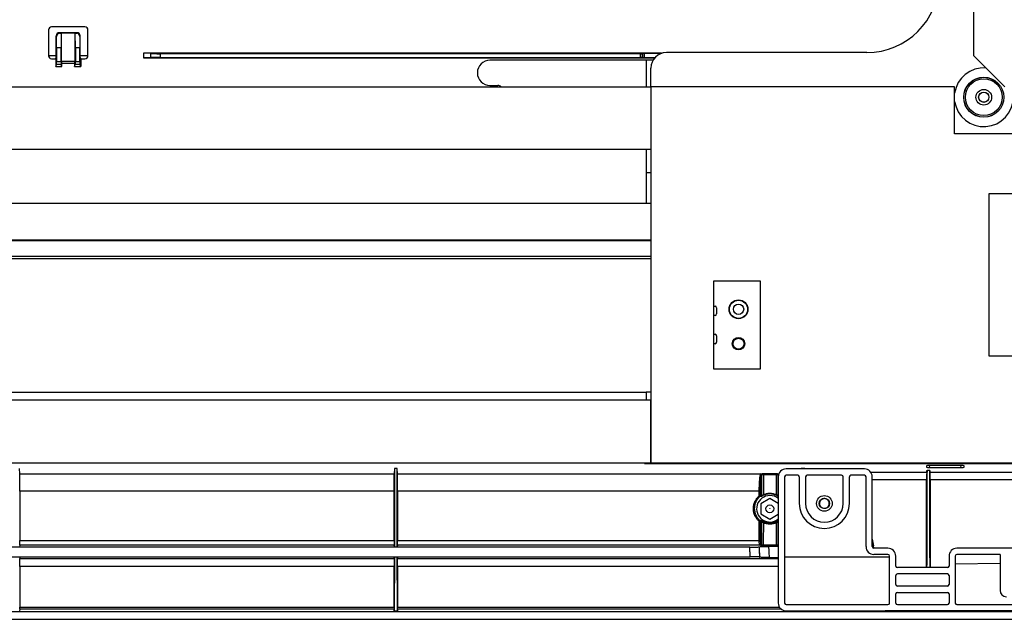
# Model space of a CAD drawing. Header units: millimetres. Extents: x 25 to 1935, y 715 to 2336.
# Tile 204 of 252: x 1713 to 1776, y 869 to 907. Entities that reach past the tile are written whole.
import ezdxf

# ---------------------------------------------------------------- set-up
doc = ezdxf.new("R2010")
doc.units = ezdxf.units.MM
doc.header["$LTSCALE"] = 2
doc.layers.get('0').update_dxf_attribs({"color": 2})

msp = doc.modelspace()

# ---------------------------------------------------------------- linework, layer by layer
at = {"color": 2, "linetype": 'Continuous', "lineweight": 30}
for p, q in [((1774.013, 930.52), (1774.013, 904.92)), ((1714.95, 906.559), (1714.95, 904.915)), ((1717.277, 906.758), (1715.149, 906.758)), ((1717.476, 904.915), (1717.476, 906.559)), ((1715.455, 904.82), (1715.455, 906.18)), ((1715.467, 906.149), (1715.455, 906.18)), ((1715.472, 905.42), (1715.467, 906.149)), ((1715.655, 906.38), (1715.665, 906.353)), ((1716.772, 906.38), (1715.655, 906.38)), ((1715.665, 906.353), (1715.76, 906.353)), ((1715.76, 906.353), (1715.754, 905.42)), ((1715.761, 906.354), (1715.76, 906.353)), ((1715.761, 906.354), (1715.761, 904.546)), ((1716.666, 906.354), (1715.761, 906.354)), ((1716.666, 904.546), (1716.666, 906.354)), ((1716.666, 906.353), (1716.666, 906.354)), ((1716.672, 905.42), (1716.666, 906.353)), ((1716.666, 906.353), (1716.761, 906.353)), ((1716.761, 906.353), (1716.772, 906.38)), ((1716.959, 906.149), (1716.954, 905.42)), ((1716.971, 906.18), (1716.959, 906.149)), ((1716.971, 904.82), (1716.971, 906.18)), ((1715.754, 905.42), (1715.472, 905.42)), ((1715.472, 905.42), (1715.472, 904.552)), ((1715.754, 904.552), (1715.754, 905.42)), ((1716.954, 905.42), (1716.672, 905.42)), ((1716.672, 905.42), (1716.672, 904.552)), ((1716.954, 904.552), (1716.954, 905.42)), ((1714.95, 904.92), (1715.455, 904.92)), ((1715.149, 904.715), (1715.413, 904.715)), ((1715.413, 904.715), (1715.455, 904.82)), ((1715.413, 904.715), (1715.413, 904.22)), ((1716.971, 904.92), (1717.476, 904.92)), ((1717.013, 904.715), (1716.971, 904.82)), ((1717.013, 904.715), (1717.013, 904.22)), ((1717.013, 904.715), (1717.277, 904.715)), ((1721.49, 905.047), (1721.013, 905.07)), ((1754.101, 905.07), (1721.013, 905.07)), ((1721.013, 905.07), (1721.013, 904.77)), ((1721.49, 904.794), (1721.013, 904.77)), ((1721.013, 904.77), (1753.653, 904.77)), ((1721.49, 904.794), (1721.49, 905.047)), ((1752.759, 905.043), (1722.081, 905.043)), ((1722.081, 905.043), (1722.081, 904.798)), ((1722.081, 904.798), (1752.759, 904.798)), ((1752.759, 904.798), (1752.759, 905.043)), ((1752.857, 905.043), (1752.899, 905.045)), ((1752.857, 905.043), (1752.857, 904.798)), ((1752.857, 904.798), (1752.899, 904.796)), ((1752.899, 904.796), (1752.899, 905.045)), ((1754.035, 905.046), (1752.997, 905.046)), ((1752.997, 905.046), (1752.997, 904.795)), ((1752.997, 904.795), (1753.675, 904.795)), ((1767.213, 905.12), (1754.413, 905.12)), ((1774.013, 904.92), (1776.013, 902.92)), ((1715.413, 904.22), (1715.466, 904.353)), ((1715.413, 904.22), (1715.813, 904.22)), ((1715.76, 904.353), (1715.466, 904.353)), ((1715.472, 904.552), (1715.754, 904.552)), ((1715.813, 904.22), (1715.76, 904.353)), ((1715.761, 904.546), (1715.813, 904.414)), ((1716.666, 904.546), (1715.761, 904.546)), ((1715.813, 904.22), (1715.813, 904.414)), ((1716.613, 904.414), (1715.813, 904.414)), ((1716.613, 904.414), (1716.666, 904.546)), ((1716.613, 904.414), (1716.613, 904.22)), ((1716.613, 904.22), (1716.666, 904.353)), ((1716.613, 904.22), (1717.013, 904.22)), ((1716.96, 904.353), (1716.666, 904.353)), ((1716.672, 904.552), (1716.954, 904.552)), ((1717.013, 904.22), (1716.96, 904.353)), ((1753.113, 904.62), (1743.137, 904.62)), ((1753.113, 904.62), (1753.113, 902.92)), ((1753.547, 904.62), (1753.113, 904.62)), ((1753.413, 902.92), (1753.413, 904.12)), ((1665.613, 902.92), (1753.413, 902.92)), ((1743.137, 903.02), (1743.637, 903.02)), ((1743.475, 903.02), (1743.475, 902.92)), ((1753.413, 902.92), (1753.413, 898.92)), ((1772.813, 902.92), (1753.413, 902.92)), ((1753.413, 902.92), (1753.413, 878.92)), ((1772.813, 899.92), (1772.813, 902.92)), ((1776.813, 899.92), (1772.813, 899.92)), ((1753.413, 898.92), (1665.613, 898.92)), ((1753.113, 898.92), (1753.113, 895.5)), ((1753.413, 897.441), (1753.113, 897.441)), ((1775.013, 896.12), (1781.013, 896.12)), ((1775.013, 885.72), (1775.013, 896.12)), ((1679.913, 895.5), (1753.113, 895.5)), ((1753.113, 895.5), (1753.413, 895.5)), ((1668.737, 893.159), (1753.413, 893.159)), ((1753.413, 893.1), (1668.737, 893.1)), ((1753.413, 891.942), (1669.069, 891.942)), ((1753.413, 892.081), (1669.98, 892.081)), ((1760.413, 890.52), (1757.413, 890.52)), ((1757.413, 890.52), (1757.413, 884.92)), ((1760.413, 884.92), (1760.413, 890.52)), ((1757.413, 888.92), (1757.513, 888.92)), ((1757.513, 888.32), (1757.413, 888.32)), ((1757.613, 888.82), (1757.613, 888.42)), ((1757.413, 887.12), (1757.513, 887.12)), ((1757.513, 886.52), (1757.413, 886.52)), ((1757.613, 887.02), (1757.613, 886.62)), ((1781.013, 885.72), (1775.013, 885.72)), ((1757.413, 884.92), (1760.413, 884.92)), ((1679.913, 883.42), (1753.113, 883.42)), ((1753.113, 883.42), (1753.113, 882.92)), ((1753.413, 883.42), (1753.113, 883.42)), ((1753.413, 882.92), (1665.613, 882.92)), ((1753.413, 878.92), (1753.413, 882.92)), ((1665.613, 878.92), (1753.413, 878.92)), ((1753.013, 878.92), (1753.013, 878.868)), ((1753.413, 878.92), (1779.013, 878.92)), ((1713.119, 878.206), (1713.096, 878.542)), ((1737.05, 878.542), (1737.028, 878.206)), ((1737.216, 878.542), (1737.05, 878.542)), ((1737.239, 878.206), (1737.216, 878.542)), ((1753.013, 878.868), (1782.68, 878.868)), ((1767.053, 878.52), (1762.053, 878.52)), ((1763.253, 878.542), (1763.013, 878.542)), ((1767.457, 878.315), (1771.029, 878.315)), ((1771.013, 878.721), (1771.013, 878.636)), ((1771.029, 878.315), (1771.043, 878.417)), ((1771.043, 878.417), (1771.047, 878.417)), ((1771.219, 878.417), (1771.047, 878.417)), ((1771.191, 878.742), (1771.214, 878.616)), ((1773.214, 878.742), (1771.213, 878.742)), ((1771.214, 878.616), (1773.212, 878.616)), ((1771.219, 878.417), (1771.223, 878.417)), ((1771.223, 878.417), (1771.237, 878.315)), ((1771.237, 878.315), (1781.803, 878.315)), ((1773.212, 878.616), (1773.235, 878.742)), ((1773.413, 878.636), (1773.413, 878.721)), ((1713.119, 878.206), (1737.028, 878.206)), ((1737.239, 878.206), (1760.434, 878.206)), ((1760.434, 878.206), (1760.439, 878.209)), ((1760.498, 878.148), (1760.493, 878.144)), ((1760.597, 878.223), (1761.43, 878.223)), ((1760.597, 878.223), (1760.597, 878.151)), ((1761.43, 878.151), (1760.597, 878.151)), ((1761.43, 878.223), (1761.43, 878.151)), ((1761.533, 878.144), (1761.528, 878.148)), ((1761.553, 878.02), (1761.553, 869.96)), ((1761.953, 878.02), (1761.953, 869.96)), ((1762.793, 878.12), (1762.053, 878.12)), ((1762.893, 878.02), (1762.893, 876.32)), ((1763.293, 878.02), (1763.293, 876.32)), ((1765.593, 878.12), (1763.393, 878.12)), ((1765.693, 876.32), (1765.693, 878.02)), ((1766.093, 876.32), (1766.093, 878.02)), ((1767.053, 878.12), (1766.193, 878.12)), ((1767.153, 873.56), (1767.153, 878.02)), ((1767.553, 873.56), (1767.553, 878.02)), ((1771.023, 877.834), (1767.553, 877.834)), ((1781.785, 877.834), (1771.243, 877.834)), ((1737.023, 877.104), (1713.123, 877.104)), ((1760.336, 877.104), (1737.243, 877.104)), ((1761.013, 876.632), (1760.447, 876.305)), ((1761.553, 876.32), (1761.013, 876.632)), ((1761.528, 876.816), (1761.553, 876.813)), ((1760.447, 876.305), (1760.447, 875.652)), ((1760.447, 875.652), (1761.013, 875.326)), ((1761.013, 875.326), (1761.553, 875.637)), ((1761.553, 875.182), (1761.528, 875.178)), ((1713.123, 873.955), (1737.023, 873.955)), ((1737.243, 873.955), (1760.335, 873.955)), ((1767.613, 873.653), (1767.553, 873.989)), ((1759.732, 873.52), (1644.1, 873.52)), ((1713.121, 873.659), (1713.104, 873.531)), ((1737.025, 873.659), (1713.121, 873.659)), ((1737.042, 873.531), (1737.025, 873.659)), ((1737.224, 873.531), (1737.042, 873.531)), ((1737.241, 873.659), (1737.224, 873.531)), ((1760.378, 873.659), (1737.241, 873.659)), ((1760.341, 873.552), (1760.322, 873.546)), ((1760.439, 873.641), (1760.378, 873.659)), ((1760.596, 873.633), (1760.596, 873.677)), ((1760.596, 873.677), (1761.43, 873.677)), ((1761.43, 873.633), (1760.596, 873.633)), ((1761.553, 873.578), (1760.931, 873.578)), ((1761.43, 873.633), (1761.43, 873.677)), ((1761.528, 873.698), (1761.553, 873.705)), ((1767.613, 873.653), (1767.553, 873.654)), ((1767.611, 873.608), (1767.553, 873.59)), ((1767.611, 873.608), (1767.636, 873.464)), ((1767.611, 873.608), (1767.629, 873.608)), ((1767.629, 873.608), (1767.613, 873.653)), ((1768.553, 873.46), (1767.653, 873.46)), ((1799.667, 873.46), (1772.953, 873.46)), ((1644.1, 872.92), (1759.762, 872.92)), ((1713.105, 872.91), (1713.12, 872.806)), ((1713.12, 872.806), (1737.027, 872.806)), ((1737.027, 872.806), (1737.041, 872.91)), ((1737.041, 872.91), (1737.225, 872.91)), ((1737.225, 872.91), (1737.24, 872.806)), ((1737.24, 872.806), (1761.553, 872.806)), ((1760.355, 872.894), (1760.374, 872.889)), ((1760.967, 872.863), (1761.553, 872.863)), ((1768.653, 872.893), (1761.953, 872.893)), ((1768.553, 873.06), (1767.653, 873.06)), ((1768.653, 869.96), (1768.653, 872.96)), ((1769.053, 872.32), (1769.053, 872.96)), ((1772.453, 872.96), (1772.453, 872.32)), ((1772.853, 872.96), (1772.853, 869.96)), ((1775.713, 873.06), (1772.953, 873.06)), ((1775.713, 873.06), (1775.713, 870.76)), ((1737.023, 872.294), (1713.123, 872.294)), ((1761.553, 872.294), (1737.243, 872.294)), ((1772.353, 872.22), (1769.153, 872.22)), ((1775.713, 872.476), (1772.853, 872.433)), ((1769.053, 871.14), (1769.053, 871.72)), ((1772.353, 871.82), (1769.153, 871.82)), ((1772.453, 871.72), (1772.453, 871.14)), ((1772.353, 871.04), (1769.153, 871.04)), ((1769.053, 869.96), (1769.053, 870.54)), ((1769.153, 870.64), (1772.353, 870.64)), ((1772.453, 870.54), (1772.453, 869.96)), ((1713.122, 869.559), (1713.113, 869.44)), ((1737.024, 869.559), (1713.122, 869.559)), ((1713.123, 869.695), (1737.023, 869.695)), ((1737.033, 869.44), (1737.024, 869.559)), ((1737.242, 869.559), (1737.233, 869.44)), ((1761.755, 869.559), (1737.242, 869.559)), ((1737.243, 869.695), (1761.629, 869.695)), ((1762.053, 869.86), (1768.553, 869.86)), ((1762.053, 869.46), (1799.953, 869.46)), ((1763.033, 869.456), (1763.033, 869.46)), ((1763.033, 869.456), (1763.233, 869.456)), ((1763.234, 869.46), (1763.233, 869.456)), ((1768.373, 869.452), (1768.371, 869.46)), ((1768.373, 869.452), (1768.372, 869.46)), ((1769.153, 869.86), (1772.353, 869.86)), ((1772.953, 869.86), (1799.953, 869.86)), ((1625.983, 868.92), (1800.044, 868.92)), ((1644.1, 869.422), (1800.04, 869.422)), ((1737.233, 869.44), (1737.033, 869.44))]:
    msp.add_line(p, q, dxfattribs=at)
at = {"color": 2, "linetype": 'Continuous', "lineweight": 30, "flags": 128}
for points in [[(1737.05, 878.542), (1737.049, 877.732), (1737.048, 876.921), (1737.047, 876.111), (1737.045, 875.3), (1737.044, 874.415), (1737.042, 873.531)], [(1760.437, 873.716), (1760.457, 873.71), (1760.498, 873.698)], [(1737.041, 872.91), (1737.039, 872.229), (1737.038, 871.548), (1737.036, 870.867), (1737.035, 870.186), (1737.033, 869.505), (1737.033, 869.44)]]:
    msp.add_lwpolyline(points, dxfattribs=at)
at = {"color": 2, "linetype": 'Continuous', "lineweight": 30}
for centre, radius in [((1774.673, 902.26), 1.28), ((1774.673, 902.26), 1.275), ((1774.673, 902.26), 1.175), ((1774.673, 902.26), 0.5), ((1774.673, 902.261), 0.33), ((1774.673, 902.261), 0.32), ((1759.013, 888.72), 0.6), ((1759.013, 888.72), 0.58), ((1759.013, 888.72), 0.33), ((1759.013, 886.52), 0.4), ((1759.013, 886.52), 0.35), ((1764.493, 876.32), 0.5), ((1764.493, 876.32), 0.33), ((1761.013, 875.979), 0.251)]:
    msp.add_circle(centre, radius, dxfattribs=at)
for centre, radius, start, end in [((1767.213, 909.72), 4.6, 270, 0), ((1754.413, 904.12), 1, 90, 180), ((1743.137, 903.82), 0.8, 90, 180), ((1774.673, 902.26), 1.879, 86.19468, 171.75766), ((1743.137, 903.82), 0.8, 180, 270), ((1743.637, 902.72), 0.3, 41.81031, 90), ((1774.673, 902.26), 1.879, 188.24234, 0), ((1757.513, 888.82), 0.1, 0, 90), ((1757.513, 888.42), 0.1, 270, 0), ((1757.513, 887.02), 0.1, 0, 90), ((1757.513, 886.62), 0.1, 270, 0), ((1762.053, 878.02), 0.5, 90, 180), ((1767.053, 878.02), 0.5, 0, 90), ((1760.438, 878.149), 0.0607, 358.90672, 88.45687), ((1761.589, 878.149), 0.0607, 91.54313, 181.09328), ((1762.053, 878.02), 0.1, 90, 180), ((1762.793, 878.02), 0.1, 0, 90), ((1763.393, 878.02), 0.1, 90, 180), ((1765.593, 878.02), 0.1, 0, 90), ((1766.193, 878.02), 0.1, 90, 180), ((1767.053, 878.02), 0.1, 0, 90), ((1761.013, 875.979), 0.846, 90, 309.67787), ((1760.347, 876.898), 0.107, 264.14408, 296.58855), ((1760.424, 876.854), 0.108, 215.43943, 242.32083), ((1760.336, 876.804), 0.0599, 310.26905, 358.23035), ((1760.438, 876.818), 0.06, 305.296, 358.07235), ((1760.736, 876.938), 0.15, 201.77953, 220.1543), ((1761.013, 875.979), 0.846, 50.32213, 90), ((1761.29, 876.938), 0.15, 319.8457, 338.22047), ((1761.588, 876.818), 0.06, 181.92765, 234.704), ((1764.493, 876.32), 1.6, 180, 0), ((1764.493, 876.32), 1.2, 180, 0), ((1760.236, 875.29), 0.147, 312.70003, 340.76447), ((1760.347, 875.281), 0.0995, 263.75298, 298.97422), ((1760.335, 875.197), 0.06, 357.04345, 48.1528), ((1760.438, 875.181), 0.0601, 357.1995, 53.31431), ((1760.405, 875.2), 0.221, 329.95811, 349.02458), ((1761.621, 875.2), 0.221, 190.97542, 210.04189), ((1761.588, 875.181), 0.0601, 126.68569, 182.8005), ((1760.346, 874.049), 0.0945, 263.48558, 300.74862), ((1760.377, 873.719), 0.0601, 270.97068, 357.10277), ((1760.438, 873.701), 0.0601, 270.97065, 357.10044), ((1761.589, 873.701), 0.0607, 183.15503, 234.05119), ((1767.653, 873.56), 0.5, 180, 270), ((1767.653, 873.56), 0.1, 180, 270), ((1768.553, 872.96), 0.5, 0, 90), ((1772.953, 872.96), 0.5, 90, 180), ((1768.553, 872.96), 0.1, 0, 90), ((1772.953, 872.96), 0.1, 90, 180), ((1769.153, 872.32), 0.1, 180, 270), ((1772.353, 872.32), 0.1, 270, 0), ((1769.153, 871.72), 0.1, 90, 180), ((1772.353, 871.72), 0.1, 0, 90), ((1769.153, 871.14), 0.1, 180, 270), ((1772.353, 871.14), 0.1, 270, 0), ((1776.113, 870.76), 0.4, 180, 270), ((1769.153, 870.54), 0.1, 90, 180), ((1772.353, 870.54), 0.1, 0, 90), ((1762.053, 869.96), 0.5, 180, 270), ((1762.053, 869.96), 0.1, 180, 270), ((1768.553, 869.96), 0.1, 270, 0), ((1769.153, 869.96), 0.1, 180, 270), ((1772.353, 869.96), 0.1, 270, 0), ((1772.953, 869.96), 0.1, 180, 270)]:
    msp.add_arc(centre, radius, start, end, dxfattribs=at)
for centre, major_axis, ratio, start_param, end_param in [((1715.151, 906.558), (0.157, -0.126), 0.993786, 2.248135, 3.812849), ((1717.276, 906.558), (-0.157, -0.126), 0.993786, 2.470337, 4.03505), ((1715.655, 906.18), (0.074, -0.187), 0.995592, 2.763337, 4.331096), ((1715.668, 906.149), (-0.046, 0.199), 0.977104, 6.060881, 7.628639), ((1716.759, 906.149), (0.046, 0.199), 0.977104, 4.937731, 6.50549), ((1716.771, 906.18), (-0.074, -0.187), 0.995592, 1.95209, 3.519848), ((1715.151, 904.916), (-0.142, -0.142), 0.992433, 5.501585, 7.064785), ((1717.276, 904.916), (0.142, -0.142), 0.992433, 5.501585, 7.064785), ((1722.081, 905.048), (0.6, 0), 0.008727, 3.316126, 4.712389), ((1722.081, 904.793), (0.6, 0), 0.008727, 1.570796, 2.96706), ((1752.759, 905.043), (0.1, 0), 0.008727, 4.712389, 6.108652), ((1752.759, 904.798), (0.1, 0), 0.008727, 0.174533, 1.570796), ((1752.997, 905.045), (0.1, 0), 0.008727, 1.570796, 2.96706), ((1752.997, 904.796), (0.1, 0), 0.008727, 3.316126, 4.712389), ((1715.466, 904.552), (0, 0.2), 0.034921, 3.228859, 4.712389), ((1715.761, 904.552), (0, 0.2), 0.034921, 1.570796, 3.054326), ((1716.666, 904.552), (0, 0.2), 0.034921, 3.228859, 4.712389), ((1716.961, 904.552), (0, 0.2), 0.034921, 1.570796, 3.054326), ((1743.517, 903.119), (0, 0.2), 0.052408, 2.084391, 3.132866), ((1771.216, 878.721), (0.203, 0), 0.103472, 1.589246, 3.14179), ((1771.216, 878.637), (0.203, 0), 0.103166, 3.141462, 4.700078), ((1773.21, 878.637), (0.203, 0), 0.103166, 4.7247, 6.283316), ((1773.21, 878.721), (0.203, 0), 0.103472, 6.282988, 7.835532), ((1764.841, 892.92), (-12.749, 72.3), 0.008594, 1.833611, 1.839677)]:
    msp.add_ellipse(centre, major_axis=major_axis, ratio=ratio, start_param=start_param, end_param=end_param, dxfattribs=at)
for points, knots in [([(1737.224, 873.531), (1737.224, 873.801), (1737.223, 874.071), (1737.223, 874.341), (1737.222, 874.612), (1737.222, 874.882), (1737.221, 875.152), (1737.221, 875.422), (1737.22, 875.692), (1737.22, 875.962), (1737.22, 876.233), (1737.219, 876.503), (1737.219, 876.773), (1737.218, 877.043), (1737.218, 877.313), (1737.217, 877.583), (1737.217, 877.903), (1737.216, 878.223), (1737.216, 878.542)], [0.06050719, 0.06050719, 0.06050719, 0.06050719, 0.06455971, 0.06455971, 0.06455971, 0.06861222, 0.06861222, 0.06861222, 0.07266473, 0.07266473, 0.07266473, 0.07671725, 0.07671725, 0.07671725, 0.08076976, 0.08076976, 0.08076976, 0.08556294, 0.08556294, 0.08556294, 0.08556294]), ([(1771.029, 878.315), (1771.029, 878.312), (1771.029, 878.306), (1771.028, 878.289), (1771.027, 878.278), (1771.027, 878.25), (1771.026, 878.233), (1771.026, 878.196), (1771.025, 878.175), (1771.025, 878.13), (1771.024, 878.105), (1771.024, 878.054), (1771.024, 878.028), (1771.023, 877.973), (1771.023, 877.945), (1771.023, 877.889), (1771.023, 877.861), (1771.023, 877.834)], [0, 0, 0, 0, 0.125, 0.125, 0.25, 0.25, 0.375, 0.375, 0.5, 0.5, 0.625, 0.625, 0.75, 0.75, 0.875, 0.875, 1, 1, 1, 1]), ([(1771.047, 878.417), (1771.045, 877.782), (1771.042, 876.502), (1771.034, 874.436), (1771.029, 873.006), (1771.025, 872.22)], [0, 0, 0, 0, 0.307409, 0.619794, 1, 1, 1, 1]), ([(1771.241, 872.22), (1771.239, 872.675), (1771.234, 873.775), (1771.228, 875.52), (1771.223, 877.131), (1771.22, 878.096), (1771.219, 878.417)], [0, 0, 0, 0, 0.220139, 0.532525, 0.84491, 1, 1, 1, 1]), ([(1771.243, 877.834), (1771.243, 877.861), (1771.243, 877.889), (1771.243, 877.945), (1771.243, 877.973), (1771.242, 878.028), (1771.242, 878.054), (1771.242, 878.105), (1771.242, 878.13), (1771.241, 878.175), (1771.241, 878.196), (1771.24, 878.233), (1771.24, 878.25), (1771.239, 878.278), (1771.238, 878.289), (1771.238, 878.306), (1771.237, 878.312), (1771.237, 878.315)], [0, 0, 0, 0, 0.125, 0.125, 0.25, 0.25, 0.375, 0.375, 0.5, 0.5, 0.625, 0.625, 0.75, 0.75, 0.875, 0.875, 1, 1, 1, 1]), ([(1713.123, 877.104), (1713.123, 877.209), (1713.123, 877.316), (1713.123, 877.529), (1713.123, 877.638), (1713.122, 877.794), (1713.122, 877.846), (1713.121, 877.946), (1713.121, 877.993), (1713.121, 878.059), (1713.121, 878.08), (1713.12, 878.118), (1713.12, 878.135), (1713.12, 878.166), (1713.12, 878.178), (1713.119, 878.197), (1713.119, 878.203), (1713.119, 878.206)], [0, 0, 0, 0, 0.25, 0.25, 0.5, 0.5, 0.625, 0.625, 0.75, 0.75, 0.8125, 0.8125, 0.875, 0.875, 0.9375, 0.9375, 1, 1, 1, 1]), ([(1737.023, 877.104), (1737.023, 877.21), (1737.023, 877.316), (1737.024, 877.53), (1737.024, 877.638), (1737.024, 877.795), (1737.024, 877.847), (1737.025, 877.946), (1737.025, 877.994), (1737.026, 878.059), (1737.026, 878.08), (1737.026, 878.118), (1737.026, 878.136), (1737.027, 878.166), (1737.027, 878.178), (1737.027, 878.197), (1737.027, 878.204), (1737.028, 878.206)], [0, 0, 0, 0, 0.25, 0.25, 0.5, 0.5, 0.625, 0.625, 0.75, 0.75, 0.8125, 0.8125, 0.875, 0.875, 0.9375, 0.9375, 1, 1, 1, 1]), ([(1737.243, 877.104), (1737.243, 877.209), (1737.243, 877.316), (1737.243, 877.529), (1737.243, 877.638), (1737.242, 877.794), (1737.242, 877.846), (1737.241, 877.946), (1737.241, 877.993), (1737.241, 878.059), (1737.241, 878.08), (1737.24, 878.118), (1737.24, 878.135), (1737.24, 878.166), (1737.24, 878.178), (1737.239, 878.197), (1737.239, 878.203), (1737.239, 878.206)], [0, 0, 0, 0, 0.25, 0.25, 0.5, 0.5, 0.625, 0.625, 0.75, 0.75, 0.8125, 0.8125, 0.875, 0.875, 0.9375, 0.9375, 1, 1, 1, 1]), ([(1760.336, 877.104), (1760.336, 877.13), (1760.337, 877.157), (1760.337, 877.21), (1760.337, 877.237), (1760.339, 877.316), (1760.34, 877.37), (1760.344, 877.476), (1760.346, 877.53), (1760.352, 877.637), (1760.355, 877.691), (1760.363, 877.796), (1760.367, 877.848), (1760.377, 877.947), (1760.383, 877.995), (1760.396, 878.082), (1760.403, 878.121), (1760.414, 878.166), (1760.418, 878.178), (1760.424, 878.192), (1760.426, 878.196), (1760.43, 878.203), (1760.432, 878.205), (1760.434, 878.206)], [0, 0, 0, 0, 0.0625, 0.0625, 0.125, 0.125, 0.25, 0.25, 0.375, 0.375, 0.5, 0.5, 0.625, 0.625, 0.75, 0.75, 0.875, 0.875, 0.9375, 0.9375, 0.96875, 0.96875, 1, 1, 1, 1]), ([(1760.493, 878.144), (1760.489, 878.142), (1760.484, 878.136), (1760.475, 878.117), (1760.471, 878.104), (1760.459, 878.06), (1760.452, 878.022), (1760.439, 877.939), (1760.434, 877.895), (1760.424, 877.801), (1760.42, 877.753), (1760.413, 877.656), (1760.409, 877.606), (1760.404, 877.507), (1760.402, 877.458), (1760.397, 877.31), (1760.396, 877.212), (1760.396, 877.115)], [0, 0, 0, 0, 0.0625, 0.0625, 0.125, 0.125, 0.25, 0.25, 0.375, 0.375, 0.5, 0.5, 0.625, 0.625, 0.75, 0.75, 1, 1, 1, 1]), ([(1760.434, 878.206), (1760.45, 878.206), (1760.465, 878.199), (1760.487, 878.176), (1760.493, 878.16), (1760.493, 878.144)], [0, 0, 0, 0, 0.5, 0.5, 1, 1, 1, 1]), ([(1760.439, 878.209), (1760.446, 878.213), (1760.465, 878.217), (1760.523, 878.222), (1760.559, 878.223), (1760.597, 878.223)], [0, 0, 0, 0, 0.5, 0.5, 1, 1, 1, 1]), ([(1760.597, 878.151), (1760.573, 878.151), (1760.55, 878.151), (1760.514, 878.15), (1760.502, 878.149), (1760.498, 878.148)], [0, 0, 0, 0, 0.5, 0.5, 1, 1, 1, 1]), ([(1761.43, 878.223), (1761.467, 878.223), (1761.504, 878.222), (1761.561, 878.217), (1761.58, 878.213), (1761.587, 878.209)], [0, 0, 0, 0, 0.5, 0.5, 1, 1, 1, 1]), ([(1761.528, 878.148), (1761.524, 878.149), (1761.512, 878.15), (1761.476, 878.151), (1761.453, 878.151), (1761.43, 878.151)], [0, 0, 0, 0, 0.5, 0.5, 1, 1, 1, 1]), ([(1761.563, 878.073), (1761.559, 878.09), (1761.549, 878.127), (1761.539, 878.138), (1761.533, 878.144)], [0, 0, 0, 0, 0.457477, 1, 1, 1, 1]), ([(1771.023, 872.22), (1771.023, 872.649), (1771.023, 873.695), (1771.023, 875.564), (1771.023, 877.014), (1771.023, 877.834)], [0, 0, 0, 0, 0.2311819, 0.5651159, 1, 1, 1, 1]), ([(1771.243, 877.834), (1771.243, 877.204), (1771.243, 875.944), (1771.243, 874.071), (1771.243, 872.836), (1771.243, 872.22)], [0, 0, 0, 0, 0.333894, 0.667787, 1, 1, 1, 1]), ([(1760.336, 877.104), (1760.35, 877.104), (1760.364, 877.105), (1760.386, 877.109), (1760.393, 877.112), (1760.396, 877.115)], [0, 0, 0, 0, 0.5, 0.5, 1, 1, 1, 1]), ([(1760.336, 875.182), (1760.276, 875.232), (1760.224, 875.288), (1760.131, 875.409), (1760.091, 875.476), (1760.027, 875.614), (1760.003, 875.686), (1759.978, 875.798), (1759.972, 875.836), (1759.964, 875.911), (1759.96, 875.987), (1759.964, 876.062), (1759.972, 876.138), (1759.978, 876.176), (1760.003, 876.287), (1760.027, 876.359), (1760.075, 876.463), (1760.093, 876.498), (1760.133, 876.563), (1760.155, 876.595), (1760.224, 876.686), (1760.277, 876.741), (1760.336, 876.792)], [0, 0, 0, 0, 0.125, 0.125, 0.25, 0.25, 0.375, 0.375, 0.4375, 0.4375, 0.5, 0.5625, 0.5625, 0.625, 0.625, 0.75, 0.75, 0.8125, 0.8125, 0.875, 0.875, 1, 1, 1, 1]), ([(1760.374, 876.759), (1760.318, 876.711), (1760.268, 876.659), (1760.203, 876.573), (1760.182, 876.543), (1760.145, 876.481), (1760.128, 876.449), (1760.083, 876.351), (1760.06, 876.283), (1760.037, 876.178), (1760.031, 876.142), (1760.023, 876.071), (1760.021, 876.035), (1760.022, 875.928), (1760.029, 875.857), (1760.06, 875.716), (1760.083, 875.649), (1760.144, 875.519), (1760.182, 875.456), (1760.269, 875.342), (1760.319, 875.289), (1760.375, 875.242)], [0, 0, 0, 0, 0.125, 0.125, 0.1875, 0.1875, 0.25, 0.25, 0.375, 0.375, 0.4375, 0.4375, 0.5, 0.5, 0.625, 0.625, 0.75, 0.75, 0.875, 0.875, 1, 1, 1, 1]), ([(1760.621, 876.841), (1760.588, 876.825), (1760.553, 876.808), (1760.512, 876.786), (1760.5, 876.78), (1760.482, 876.772), (1760.476, 876.769), (1760.473, 876.769)], [0, 0, 0, 0, 0.5, 0.5, 0.75, 0.75, 1, 1, 1, 1]), ([(1760.498, 876.816), (1760.5, 876.815), (1760.505, 876.816), (1760.519, 876.824), (1760.527, 876.83), (1760.555, 876.851), (1760.576, 876.867), (1760.597, 876.882)], [0, 0, 0, 0, 0.25, 0.25, 0.5, 0.5, 1, 1, 1, 1]), ([(1760.597, 876.882), (1760.662, 876.913), (1760.729, 876.935), (1760.869, 876.966), (1760.941, 876.974), (1761.084, 876.974), (1761.155, 876.967), (1761.296, 876.936), (1761.364, 876.913), (1761.43, 876.882)], [0, 0, 0, 0, 0.25, 0.25, 0.5, 0.5, 0.75, 0.75, 1, 1, 1, 1]), ([(1761.405, 876.841), (1761.343, 876.87), (1761.279, 876.891), (1761.147, 876.92), (1761.08, 876.928), (1760.946, 876.928), (1760.877, 876.92), (1760.746, 876.891), (1760.683, 876.87), (1760.621, 876.841)], [0, 0, 0, 0, 0.25, 0.25, 0.5, 0.5, 0.75, 0.75, 1, 1, 1, 1]), ([(1761.553, 876.769), (1761.55, 876.769), (1761.544, 876.772), (1761.526, 876.78), (1761.514, 876.787), (1761.473, 876.808), (1761.439, 876.825), (1761.405, 876.841)], [0, 0, 0, 0, 0.25, 0.25, 0.5, 0.5, 1, 1, 1, 1]), ([(1761.43, 876.882), (1761.45, 876.867), (1761.471, 876.851), (1761.499, 876.83), (1761.507, 876.824), (1761.521, 876.816), (1761.526, 876.815), (1761.528, 876.816)], [0, 0, 0, 0, 0.5, 0.5, 0.75, 0.75, 1, 1, 1, 1]), ([(1764.43, 876.624), (1764.451, 876.628), (1764.471, 876.63), (1764.512, 876.63), (1764.533, 876.628), (1764.573, 876.62), (1764.593, 876.614), (1764.631, 876.599), (1764.649, 876.589), (1764.7, 876.555), (1764.729, 876.525), (1764.763, 876.475), (1764.772, 876.457), (1764.788, 876.42), (1764.793, 876.401), (1764.801, 876.361), (1764.803, 876.341), (1764.804, 876.301), (1764.802, 876.281), (1764.79, 876.222), (1764.775, 876.184), (1764.742, 876.133), (1764.729, 876.117), (1764.701, 876.088), (1764.685, 876.075), (1764.651, 876.052), (1764.634, 876.042), (1764.596, 876.026), (1764.576, 876.02), (1764.516, 876.008), (1764.474, 876.007), (1764.393, 876.023), (1764.354, 876.039), (1764.304, 876.073), (1764.288, 876.086), (1764.259, 876.115), (1764.246, 876.131), (1764.212, 876.181), (1764.197, 876.219), (1764.185, 876.278), (1764.183, 876.298), (1764.183, 876.338), (1764.185, 876.358), (1764.192, 876.398), (1764.198, 876.417), (1764.213, 876.454), (1764.222, 876.473), (1764.255, 876.523), (1764.284, 876.553), (1764.351, 876.599), (1764.39, 876.615), (1764.43, 876.624)], [0, 0, 0, 0, 0.03125, 0.03125, 0.0625, 0.0625, 0.09375, 0.09375, 0.125, 0.125, 0.1875, 0.1875, 0.21875, 0.21875, 0.25, 0.25, 0.28125, 0.28125, 0.3125, 0.3125, 0.375, 0.375, 0.40625, 0.40625, 0.4375, 0.4375, 0.46875, 0.46875, 0.5, 0.5, 0.5625, 0.5625, 0.625, 0.625, 0.65625, 0.65625, 0.6875, 0.6875, 0.75, 0.75, 0.78125, 0.78125, 0.8125, 0.8125, 0.84375, 0.84375, 0.875, 0.875, 0.9375, 0.9375, 1, 1, 1, 1]), ([(1761.008, 875.975), (1761.009, 875.974), (1761.01, 875.974), (1761.011, 875.974), (1761.011, 875.973), (1761.012, 875.973), (1761.013, 875.973), (1761.014, 875.973), (1761.015, 875.973), (1761.015, 875.973), (1761.016, 875.974), (1761.017, 875.974), (1761.017, 875.974), (1761.018, 875.975), (1761.019, 875.975), (1761.019, 875.976), (1761.02, 875.977), (1761.02, 875.978), (1761.02, 875.978), (1761.021, 875.979), (1761.021, 875.98), (1761.021, 875.981), (1761.021, 875.982), (1761.02, 875.983), (1761.02, 875.984), (1761.02, 875.985), (1761.019, 875.986), (1761.019, 875.986), (1761.018, 875.987), (1761.017, 875.988), (1761.016, 875.988), (1761.016, 875.988), (1761.015, 875.989), (1761.014, 875.989), (1761.013, 875.989), (1761.012, 875.989), (1761.012, 875.989), (1761.011, 875.988), (1761.01, 875.988), (1761.009, 875.988), (1761.009, 875.987), (1761.008, 875.987), (1761.008, 875.986), (1761.007, 875.986), (1761.007, 875.985), (1761.006, 875.984), (1761.006, 875.983), (1761.006, 875.983), (1761.006, 875.982), (1761.006, 875.981), (1761.006, 875.98), (1761.006, 875.979), (1761.006, 875.978), (1761.007, 875.977), (1761.007, 875.976), (1761.008, 875.976), (1761.008, 875.975), (1761.008, 875.975)], [0, 0, 0, 0, 0.0000125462, 0.0000125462, 0.0000125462, 0.0000250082, 0.0000250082, 0.0000250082, 0.0000367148, 0.0000367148, 0.0000367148, 0.0000483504, 0.0000483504, 0.0000483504, 0.0000605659, 0.0000605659, 0.0000605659, 0.0000738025, 0.0000738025, 0.0000738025, 0.0000881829, 0.0000881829, 0.0000881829, 0.0001033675, 0.0001033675, 0.0001033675, 0.0001185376, 0.0001185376, 0.0001185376, 0.0001327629, 0.0001327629, 0.0001327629, 0.0001456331, 0.0001456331, 0.0001456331, 0.0001574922, 0.0001574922, 0.0001574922, 0.0001690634, 0.0001690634, 0.0001690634, 0.0001810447, 0.0001810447, 0.0001810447, 0.0001939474, 0.0001939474, 0.0001939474, 0.0002080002, 0.0002080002, 0.0002080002, 0.0002230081, 0.0002230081, 0.0002230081, 0.0002382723, 0.0002382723, 0.0002382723, 0.0002481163, 0.0002481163, 0.0002481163, 0.0002481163]), ([(1760.474, 875.229), (1760.477, 875.229), (1760.484, 875.226), (1760.502, 875.218), (1760.513, 875.212), (1760.552, 875.192), (1760.586, 875.174), (1760.622, 875.157)], [0, 0, 0, 0, 0.25, 0.25, 0.5, 0.5, 1, 1, 1, 1]), ([(1760.597, 875.089), (1760.573, 875.107), (1760.552, 875.125), (1760.526, 875.15), (1760.518, 875.158), (1760.506, 875.17), (1760.501, 875.176), (1760.498, 875.178)], [0, 0, 0, 0, 0.5, 0.5, 0.75, 0.75, 1, 1, 1, 1]), ([(1760.622, 875.157), (1760.683, 875.129), (1760.747, 875.107), (1760.88, 875.078), (1760.946, 875.071), (1761.081, 875.071), (1761.149, 875.079), (1761.279, 875.108), (1761.343, 875.129), (1761.404, 875.157)], [0, 0, 0, 0, 0.25, 0.25, 0.5, 0.5, 0.75, 0.75, 1, 1, 1, 1]), ([(1761.404, 875.157), (1761.441, 875.174), (1761.474, 875.192), (1761.526, 875.219), (1761.545, 875.229), (1761.552, 875.229)], [0, 0, 0, 0, 0.5, 0.5, 1, 1, 1, 1]), ([(1761.528, 875.178), (1761.526, 875.176), (1761.521, 875.171), (1761.508, 875.158), (1761.5, 875.15), (1761.475, 875.125), (1761.454, 875.107), (1761.43, 875.089)], [0, 0, 0, 0, 0.25, 0.25, 0.5, 0.5, 1, 1, 1, 1]), ([(1761.43, 875.089), (1761.364, 875.058), (1761.297, 875.036), (1761.158, 875.005), (1761.085, 874.997), (1760.942, 874.997), (1760.871, 875.004), (1760.73, 875.035), (1760.662, 875.058), (1760.597, 875.089)], [0, 0, 0, 0, 0.25, 0.25, 0.5, 0.5, 0.75, 0.75, 1, 1, 1, 1]), ([(1713.121, 873.659), (1713.121, 873.661), (1713.122, 873.67), (1713.122, 873.7), (1713.122, 873.721), (1713.123, 873.8), (1713.123, 873.874), (1713.123, 873.955)], [0, 0, 0, 0, 0.25, 0.25, 0.5, 0.5, 1, 1, 1, 1]), ([(1737.023, 873.955), (1737.023, 873.914), (1737.023, 873.876), (1737.023, 873.806), (1737.024, 873.774), (1737.024, 873.695), (1737.025, 873.664), (1737.025, 873.659)], [0, 0, 0, 0, 0.25, 0.25, 0.5, 0.5, 1, 1, 1, 1]), ([(1737.241, 873.659), (1737.241, 873.661), (1737.242, 873.67), (1737.242, 873.7), (1737.242, 873.721), (1737.243, 873.8), (1737.243, 873.874), (1737.243, 873.955)], [0, 0, 0, 0, 0.25, 0.25, 0.5, 0.5, 1, 1, 1, 1]), ([(1760.378, 873.659), (1760.372, 873.661), (1760.366, 873.67), (1760.355, 873.7), (1760.351, 873.721), (1760.339, 873.8), (1760.335, 873.873), (1760.335, 873.955)], [0, 0, 0, 0, 0.25, 0.25, 0.5, 0.5, 1, 1, 1, 1]), ([(1760.394, 873.968), (1760.394, 873.898), (1760.398, 873.836), (1760.41, 873.768), (1760.415, 873.751), (1760.425, 873.725), (1760.431, 873.718), (1760.437, 873.716)], [0, 0, 0, 0, 0.5, 0.5, 0.75, 0.75, 1, 1, 1, 1]), ([(1759.732, 873.52), (1759.802, 873.52), (1759.871, 873.521), (1759.97, 873.523), (1760.002, 873.524), (1760.062, 873.526), (1760.09, 873.527), (1760.144, 873.529), (1760.169, 873.53), (1760.213, 873.533), (1760.234, 873.535), (1760.286, 873.539), (1760.31, 873.543), (1760.322, 873.546)], [0, 0, 0, 0, 0.25, 0.25, 0.375, 0.375, 0.5, 0.5, 0.625, 0.625, 0.75, 0.75, 1, 1, 1, 1]), ([(1759.762, 872.92), (1759.76, 872.946), (1759.759, 872.971), (1759.758, 872.997), (1759.754, 873.063), (1759.751, 873.129), (1759.748, 873.195), (1759.744, 873.279), (1759.739, 873.362), (1759.735, 873.445), (1759.734, 873.47), (1759.733, 873.495), (1759.732, 873.52)], [0, 0, 0, 0, 0.00038102, 0.00038102, 0.00038102, 0.001376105, 0.001376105, 0.001376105, 0.002626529, 0.002626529, 0.002626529, 0.003003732, 0.003003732, 0.003003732, 0.003003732]), ([(1760.322, 873.546), (1760.327, 873.447), (1760.332, 873.347), (1760.337, 873.247), (1760.337, 873.239), (1760.338, 873.232), (1760.338, 873.225), (1760.341, 873.159), (1760.345, 873.092), (1760.348, 873.026), (1760.35, 872.982), (1760.352, 872.938), (1760.355, 872.894)], [0, 0, 0, 0, 0.0015, 0.0015, 0.0015, 0.001610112, 0.001610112, 0.001610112, 0.002603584, 0.002603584, 0.002603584, 0.003263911, 0.003263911, 0.003263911, 0.003263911]), ([(1760.341, 873.552), (1760.353, 873.556), (1760.377, 873.559), (1760.429, 873.564), (1760.449, 873.565), (1760.494, 873.568), (1760.518, 873.57), (1760.572, 873.572), (1760.601, 873.573), (1760.661, 873.575), (1760.693, 873.576), (1760.792, 873.577), (1760.861, 873.578), (1760.931, 873.578)], [0, 0, 0, 0, 0.25, 0.25, 0.375, 0.375, 0.5, 0.5, 0.625, 0.625, 0.75, 0.75, 1, 1, 1, 1]), ([(1760.374, 872.889), (1760.371, 872.945), (1760.368, 873), (1760.365, 873.056), (1760.362, 873.123), (1760.359, 873.189), (1760.355, 873.255), (1760.352, 873.325), (1760.349, 873.395), (1760.345, 873.464), (1760.344, 873.494), (1760.342, 873.523), (1760.341, 873.552)], [0, 0, 0, 0, 0.000838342, 0.000838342, 0.000838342, 0.001835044, 0.001835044, 0.001835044, 0.002882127, 0.002882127, 0.002882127, 0.003320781, 0.003320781, 0.003320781, 0.003320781]), ([(1760.596, 873.633), (1760.558, 873.633), (1760.521, 873.634), (1760.465, 873.637), (1760.446, 873.639), (1760.439, 873.641)], [0, 0, 0, 0, 0.5, 0.5, 1, 1, 1, 1]), ([(1760.498, 873.698), (1760.502, 873.692), (1760.513, 873.687), (1760.548, 873.68), (1760.572, 873.677), (1760.596, 873.677)], [0, 0, 0, 0, 0.5, 0.5, 1, 1, 1, 1]), ([(1760.931, 873.578), (1760.933, 873.55), (1760.934, 873.522), (1760.935, 873.494), (1760.939, 873.424), (1760.942, 873.354), (1760.946, 873.285), (1760.949, 873.218), (1760.952, 873.152), (1760.956, 873.086), (1760.959, 873.02), (1760.962, 872.953), (1760.966, 872.887), (1760.966, 872.879), (1760.967, 872.871), (1760.967, 872.863)], [0, 0, 0, 0, 0.000423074, 0.000423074, 0.000423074, 0.001468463, 0.001468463, 0.001468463, 0.002463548, 0.002463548, 0.002463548, 0.003458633, 0.003458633, 0.003458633, 0.003580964, 0.003580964, 0.003580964, 0.003580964]), ([(1761.43, 873.677), (1761.455, 873.677), (1761.478, 873.68), (1761.513, 873.687), (1761.524, 873.692), (1761.528, 873.698)], [0, 0, 0, 0, 0.5, 0.5, 1, 1, 1, 1]), ([(1761.553, 873.637), (1761.546, 873.636), (1761.529, 873.635), (1761.485, 873.634), (1761.448, 873.634), (1761.43, 873.633)], [0, 0, 0, 0, 0.238159, 0.624604, 1, 1, 1, 1]), ([(1713.123, 872.294), (1713.123, 872.323), (1713.123, 872.353), (1713.123, 872.413), (1713.123, 872.443), (1713.123, 872.532), (1713.122, 872.589), (1713.122, 872.662), (1713.122, 872.685), (1713.121, 872.725), (1713.121, 872.742), (1713.121, 872.771), (1713.12, 872.783), (1713.12, 872.799), (1713.12, 872.804), (1713.12, 872.806)], [0, 0, 0, 0, 0.125, 0.125, 0.25, 0.25, 0.5, 0.5, 0.625, 0.625, 0.75, 0.75, 0.875, 0.875, 1, 1, 1, 1]), ([(1737.027, 872.806), (1737.026, 872.804), (1737.026, 872.799), (1737.026, 872.783), (1737.026, 872.771), (1737.025, 872.728), (1737.025, 872.687), (1737.024, 872.614), (1737.024, 872.587), (1737.024, 872.532), (1737.024, 872.503), (1737.023, 872.443), (1737.023, 872.413), (1737.023, 872.353), (1737.023, 872.323), (1737.023, 872.294)], [0, 0, 0, 0, 0.125, 0.125, 0.25, 0.25, 0.5, 0.5, 0.625, 0.625, 0.75, 0.75, 0.875, 0.875, 1, 1, 1, 1]), ([(1737.233, 869.44), (1737.232, 869.667), (1737.232, 869.894), (1737.231, 870.121), (1737.231, 870.348), (1737.23, 870.575), (1737.23, 870.802), (1737.229, 871.029), (1737.229, 871.256), (1737.228, 871.483), (1737.228, 871.721), (1737.227, 871.959), (1737.227, 872.196), (1737.226, 872.434), (1737.226, 872.672), (1737.225, 872.91)], [0, 0, 0, 0, 0.00340494, 0.00340494, 0.00340494, 0.00680988, 0.00680988, 0.00680988, 0.01021482, 0.01021482, 0.01021482, 0.01378271, 0.01378271, 0.01378271, 0.01735059, 0.01735059, 0.01735059, 0.01735059]), ([(1737.243, 872.294), (1737.243, 872.323), (1737.243, 872.353), (1737.243, 872.413), (1737.243, 872.443), (1737.243, 872.532), (1737.242, 872.589), (1737.242, 872.662), (1737.242, 872.685), (1737.241, 872.725), (1737.241, 872.742), (1737.241, 872.771), (1737.24, 872.783), (1737.24, 872.799), (1737.24, 872.804), (1737.24, 872.806)], [0, 0, 0, 0, 0.125, 0.125, 0.25, 0.25, 0.5, 0.5, 0.625, 0.625, 0.75, 0.75, 0.875, 0.875, 1, 1, 1, 1]), ([(1760.355, 872.894), (1760.342, 872.898), (1760.318, 872.902), (1760.247, 872.908), (1760.202, 872.911), (1760.121, 872.914), (1760.093, 872.915), (1760.032, 872.917), (1760, 872.918), (1759.901, 872.92), (1759.832, 872.92), (1759.762, 872.92)], [0, 0, 0, 0, 0.25, 0.25, 0.5, 0.5, 0.625, 0.625, 0.75, 0.75, 1, 1, 1, 1]), ([(1760.967, 872.863), (1760.896, 872.863), (1760.828, 872.863), (1760.728, 872.865), (1760.697, 872.866), (1760.636, 872.868), (1760.607, 872.869), (1760.553, 872.871), (1760.529, 872.873), (1760.484, 872.875), (1760.464, 872.877), (1760.411, 872.882), (1760.386, 872.885), (1760.374, 872.889)], [0, 0, 0, 0, 0.25, 0.25, 0.375, 0.375, 0.5, 0.5, 0.625, 0.625, 0.75, 0.75, 1, 1, 1, 1]), ([(1713.122, 869.559), (1713.123, 869.562), (1713.123, 869.577), (1713.123, 869.625), (1713.123, 869.658), (1713.123, 869.695)], [0, 0, 0, 0, 0.5, 0.5, 1, 1, 1, 1]), ([(1737.023, 869.695), (1737.023, 869.658), (1737.023, 869.625), (1737.024, 869.577), (1737.024, 869.562), (1737.024, 869.559)], [0, 0, 0, 0, 0.5, 0.5, 1, 1, 1, 1]), ([(1737.242, 869.559), (1737.243, 869.562), (1737.243, 869.577), (1737.243, 869.625), (1737.243, 869.658), (1737.243, 869.695)], [0, 0, 0, 0, 0.5, 0.5, 1, 1, 1, 1]), ([(1800.01, 869.452), (1799.845, 869.452), (1799.681, 869.452), (1799.351, 869.452), (1799.186, 869.452), (1798.692, 869.452), (1797.703, 869.452), (1795.396, 869.452), (1790.783, 869.452), (1781.555, 869.452), (1773.646, 869.452), (1768.373, 869.452)], [0, 0, 0, 0, 0.015625, 0.015625, 0.03125, 0.03125, 0.0625, 0.125, 0.25, 0.5, 1, 1, 1, 1])]:
    msp.add_open_spline(points, degree=3, knots=knots, dxfattribs=at)
for points in [[(1760.498, 876.816), (1760.498, 877.259), (1760.498, 877.703), (1760.498, 878.148)], [(1760.597, 878.151), (1760.597, 877.727), (1760.597, 877.304), (1760.597, 876.882)], [(1761.43, 876.882), (1761.43, 877.304), (1761.43, 877.727), (1761.43, 878.151)], [(1761.528, 878.148), (1761.528, 877.703), (1761.528, 877.259), (1761.528, 876.816)], [(1713.123, 877.104), (1713.123, 876.049), (1713.123, 874.999), (1713.123, 873.955)], [(1737.023, 873.955), (1737.023, 874.999), (1737.023, 876.049), (1737.023, 877.104)], [(1737.243, 877.104), (1737.243, 876.049), (1737.243, 874.999), (1737.243, 873.955)], [(1760.336, 876.792), (1760.336, 876.896), (1760.336, 877), (1760.336, 877.104)], [(1760.396, 877.115), (1760.395, 877.011), (1760.395, 876.906), (1760.395, 876.802)], [(1760.473, 876.769), (1760.44, 876.767), (1760.407, 876.764), (1760.374, 876.759)], [(1760.395, 876.802), (1760.43, 876.809), (1760.464, 876.813), (1760.498, 876.816)], [(1760.335, 873.955), (1760.335, 874.363), (1760.336, 874.772), (1760.336, 875.182)], [(1760.375, 875.242), (1760.408, 875.236), (1760.441, 875.232), (1760.474, 875.229)], [(1760.395, 875.194), (1760.395, 874.785), (1760.394, 874.376), (1760.394, 873.968)], [(1760.498, 875.178), (1760.464, 875.182), (1760.429, 875.187), (1760.395, 875.194)], [(1760.498, 873.698), (1760.498, 874.19), (1760.498, 874.683), (1760.498, 875.178)], [(1761.528, 875.178), (1761.528, 874.683), (1761.528, 874.19), (1761.528, 873.698)], [(1760.597, 875.089), (1760.597, 874.617), (1760.597, 874.147), (1760.596, 873.677)], [(1761.43, 873.677), (1761.43, 874.147), (1761.43, 874.617), (1761.43, 875.089)], [(1713.123, 872.294), (1713.123, 871.423), (1713.123, 870.556), (1713.123, 869.695)], [(1737.023, 869.695), (1737.023, 870.556), (1737.023, 871.423), (1737.023, 872.294)], [(1737.243, 872.294), (1737.243, 871.423), (1737.243, 870.556), (1737.243, 869.695)]]:
    msp.add_open_spline(points, degree=3, dxfattribs=at)

doc.saveas('drawing.dxf')
